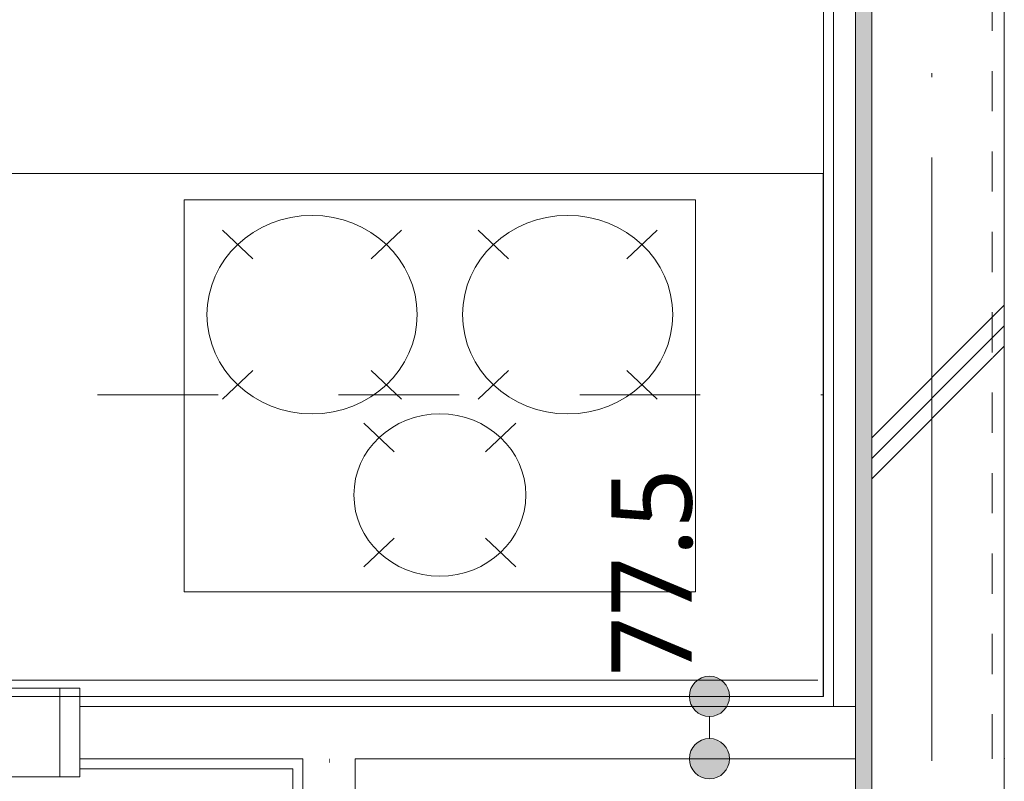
# Model space of a CAD drawing. Header units: millimetres. Extents: x 0 to 841, y 0 to 1188.
# Tile 85 of 98: x 702 to 726, y 976 to 995. Entities that reach past the tile are written whole.
import ezdxf
from ezdxf.xclip import XClip

# ---------------------------------------------------------------- set-up
doc = ezdxf.new("R2010")
doc.units = ezdxf.units.MM
doc.header["$MEASUREMENT"] = 0
doc.header["$XCLIPFRAME"] = 0
for name, pattern in [('Wipeout_Contour', [1000, 0, -1000]), ('破線', [6, 3, -3]), ('通り芯', [19, 15, -2, 0, -2]), ('ＪＷ点線１', [2, 1, -1])]:
    doc.linetypes.add(name, pattern=pattern)
for name, color, linetype, lineweight in [('Archicadドア_ペン_番号__23', 7, 'Continuous', 15), ('オブジェクト_ペン_番号__4', 7, 'Continuous', 5), ('壁-躯体_ペン_番号__141', 7, 'Continuous', 15), ('壁-間仕切り_ペン_番号__141', 7, 'Continuous', 15), ('室名.★_ペン_番号__46', 7, 'Continuous', 13), ('寸法_ペン_番号__45', 7, 'Continuous', 13), ('寸法_ペン_番号__46', 7, 'Continuous', 13), ('通り芯_ペン_番号__139', 8, 'Continuous', 5)]:
    doc.layers.add(name, color=color, linetype=linetype, lineweight=lineweight)
for name, color, linetype, lineweight, true_color in [('Archicadドア_ペン_番号__63', 251, 'Continuous', 5, 0x6a6a6a), ('壁-躯体_ペン_番号__161', 251, 'Continuous', 5, 0x6a6a6a), ('壁-躯体_ペン_番号__169', 253, 'Continuous', 5, 0xaaaaaa), ('壁-躯体_ペン_番号__174', 253, 'Continuous', 5, 0xaaaaaa), ('壁-間仕切り_ペン_番号__161', 251, 'Continuous', 5, 0x6a6a6a), ('寸法_ペン_番号__85', 251, 'Continuous', 5, 0x6a6a6a), ('床_ペン_番号__89', 251, 'Continuous', 5, 0x6a6a6a)]:
    doc.layers.add(name, color=color, linetype=linetype, lineweight=lineweight, true_color=true_color)
for name, color, linetype in [('EV.★', 7, 'Continuous'), ('壁-躯体', 7, 'Continuous'), ('壁-間仕切り', 7, 'Continuous'), ('寸法', 7, 'Continuous'), ('床', 7, 'Continuous')]:
    doc.layers.add(name, color=color, linetype=linetype)
doc.styles.add('GENERATED_STYLE_1', font='meiryo.ttc')
pattern_1 = [(45, (488.263, 926.959), (-12.7279, 12.7279), []), (45, (488.008, 927.213), (-12.7279, 12.7279), []), (45, (487.753, 927.468), (-12.7279, 12.7279), [])]

# ---------------------------------------------------------------- blocks, each defined once
blk = doc.blocks.new('*X61')
at = {"layer": '壁-躯体_ペン_番号__174', "linetype": 'Continuous', "lineweight": 5, "true_color": 0xaaaaaa}
blk.add_hatch(color=253, dxfattribs=at).paths.add_polyline_path([(722.363, 1021.334), (722.363, 977.583), (722.763, 977.445), (722.763, 1021.472)])
blk = doc.blocks.new('*X63')
at = {"layer": '壁-躯体_ペン_番号__174', "linetype": 'Continuous', "lineweight": 5, "true_color": 0xaaaaaa}
blk.add_hatch(color=253, dxfattribs=at).paths.add_polyline_path([(722.363, 976.309), (722.763, 976.309), (722.763, 977.445), (722.363, 977.583)])
blk = doc.blocks.new('*X64')
at = {"layer": '壁-躯体_ペン_番号__174', "linetype": 'Continuous', "lineweight": 5, "true_color": 0xaaaaaa}
blk.add_hatch(color=253, dxfattribs=at).paths.add_polyline_path([(722.363, 976.309), (722.363, 970.509), (722.763, 970.509), (722.763, 976.309)])
blk = doc.blocks.new('図面_6_6', base_point=(598.263, 1001.922))
at = {"layer": '壁-間仕切り_ペン_番号__141', "color": 7, "linetype": 'Continuous', "lineweight": 15}
blk.add_point((726.063, 976.309), dxfattribs=at)
at = {"color": 254, "linetype": 'Wipeout_Contour', "lineweight": 0, "ltscale": 22881.22973}
blk.add_wipeout([(488.263, 926.959), (582.263, 926.959), (724.263, 926.959), (724.263, 969.859), (709.263, 969.859), (709.263, 976.959), (724.263, 976.959), (724.263, 1021.959), (686.663, 1021.959), (686.663, 1062.859), (655.963, 1062.859), (655.963, 1094.959), (636.763, 1094.959), (636.763, 1078.959), (614.963, 1078.959), (614.963, 1061.059), (582.263, 1061.059), (582.263, 991.959), (488.263, 991.959)], dxfattribs=at).dxf.layer = '床'
at = {"layer": 'Archicadドア_ペン_番号__23', "color": 7, "linetype": 'Continuous', "lineweight": 15}
for p, q in [((702.563, 978.059), (702.563, 975.859)), ((702.563, 978.059), (703.063, 978.059)), ((702.563, 975.859), (703.063, 975.859))]:
    blk.add_line(p, q, dxfattribs=at)
at = {"layer": 'Archicadドア_ペン_番号__63', "color": 251, "linetype": 'Continuous', "lineweight": 5, "true_color": 0x6a6a6a}
for p, q in [((671.563, 978.059), (702.563, 978.059)), ((671.563, 975.859), (702.563, 975.859))]:
    blk.add_line(p, q, dxfattribs=at)
at = {"layer": 'オブジェクト_ペン_番号__4', "color": 7, "linetype": 'Continuous', "lineweight": 5}
for p, q in [((705.659, 990.209), (705.659, 980.459)), ((705.659, 990.209), (718.379, 990.209)), ((718.379, 990.209), (718.379, 980.459)), ((706.614, 989.451), (707.367, 988.741)), ((710.312, 988.741), (711.064, 989.451)), ((712.974, 989.451), (713.727, 988.741)), ((716.672, 988.741), (717.424, 989.451)), ((706.614, 985.253), (707.367, 985.963)), ((710.312, 985.963), (711.064, 985.253)), ((712.974, 985.253), (713.727, 985.963)), ((716.672, 985.963), (717.424, 985.253)), ((710.128, 984.651), (710.885, 983.937)), ((713.91, 984.651), (713.154, 983.937)), ((710.128, 981.083), (710.885, 981.797)), ((713.91, 981.083), (713.154, 981.797)), ((718.379, 980.459), (705.659, 980.459)), ((721.423, 978.259), (667.363, 978.259))]:
    blk.add_line(p, q, dxfattribs=at)
for centre, major_axis in [((708.839, 987.352), (2.615, 0)), ((715.199, 987.352), (2.615, 0)), ((712.019, 982.867), (2.139, 0))]:
    blk.add_ellipse(centre, major_axis=major_axis, ratio=0.943396, dxfattribs=at)
at = {"layer": '床_ペン_番号__89', "color": 251, "linetype": 'Continuous', "lineweight": 5, "true_color": 0x6a6a6a, "flags": 128}
blk.add_lwpolyline([(488.263, 926.959), (582.263, 926.959), (724.263, 926.959), (724.263, 969.859), (709.263, 969.859), (709.263, 976.959), (724.263, 976.959), (724.263, 1021.959), (686.663, 1021.959), (686.663, 1062.859), (655.963, 1062.859), (655.963, 1094.959), (636.763, 1094.959), (636.763, 1078.959), (614.963, 1078.959), (614.963, 1061.059), (582.263, 1061.059), (582.263, 991.959), (488.263, 991.959)], close=True, dxfattribs=at)
at = {"layer": '寸法_ペン_番号__46', "color": 7, "linetype": 'Continuous', "lineweight": 13, "insert": (718.326, 978.359), "char_height": 2, "width": 5.89974, "attachment_point": 7, "rotation": 90, "style": 'GENERATED_STYLE_1'}
blk.add_mtext('\\A1;{\\pql;\\fMeiryo|b0|i0|c128|p0;\\W1.000000;77.5}', dxfattribs=at)
at = {"color": 254, "linetype": 'Wipeout_Contour', "lineweight": 0, "ltscale": 4941.319994}
blk.add_wipeout([(726.063, 976.309), (726.063, 1022.609), (725.763, 1022.505), (725.763, 976.412)], dxfattribs=at).dxf.layer = '壁-躯体'
at = {"layer": '壁-躯体_ペン_番号__169', "linetype": 'Continuous', "lineweight": 5, "true_color": 0xaaaaaa}
h = blk.add_hatch(dxfattribs=at)
h.set_pattern_fill('コンクリート_構造2_0006', color=253, style=0, pattern_type=2)
h.set_pattern_definition(pattern_1)
h.paths.add_polyline_path([(726.063, 976.309), (726.063, 1022.609), (725.763, 1022.505), (725.763, 976.412)])
at = {"layer": '壁-躯体_ペン_番号__141', "color": 7, "linetype": 'Continuous', "lineweight": 15, "flags": 128}
blk.add_lwpolyline([(726.063, 976.309), (726.063, 1022.609)], dxfattribs=at)
at = {"color": 254, "linetype": 'Wipeout_Contour', "lineweight": 0, "ltscale": 4824.327939}
blk.add_wipeout([(703.063, 977.859), (703.063, 977.609), (709.263, 977.609), (709.263, 977.859)], dxfattribs=at).dxf.layer = '壁-間仕切り'
at = {"color": 254, "linetype": 'Wipeout_Contour', "lineweight": 0, "ltscale": 3646.117187}
blk.add_wipeout([(721.563, 977.859), (721.813, 977.773), (721.813, 977.859)], dxfattribs=at).dxf.layer = '壁-間仕切り'
at = {"color": 254, "linetype": 'Wipeout_Contour', "lineweight": 0, "ltscale": 3646.646873}
blk.add_wipeout([(722.288, 977.609), (722.363, 977.583), (722.363, 977.609)], dxfattribs=at).dxf.layer = '壁-間仕切り'
at = {"color": 254, "linetype": 'Wipeout_Contour', "lineweight": 0, "ltscale": 4818.245901}
blk.add_wipeout([(703.063, 976.309), (703.063, 976.059), (708.363, 976.059), (708.363, 976.309)], dxfattribs=at).dxf.layer = '壁-間仕切り'
at = {"layer": 'Archicadドア_ペン_番号__23', "color": 7, "linetype": 'Continuous', "lineweight": 15}
for p in [(703.063, 977.859), (703.063, 976.059)]:
    blk.add_point(p, dxfattribs=at)
at = {"layer": '壁-間仕切り_ペン_番号__141', "color": 7, "linetype": 'Continuous', "lineweight": 15, "flags": 128}
blk.add_lwpolyline([(709.263, 977.859), (703.063, 977.859)], dxfattribs=at)
at = {"color": 254, "linetype": 'Wipeout_Contour', "lineweight": 0, "ltscale": 4860.593736}
blk.add_wipeout([(721.563, 977.859), (721.563, 977.609), (721.813, 977.609), (721.813, 977.773)], dxfattribs=at).dxf.layer = '壁-間仕切り'
at = {"color": 254, "linetype": 'Wipeout_Contour', "lineweight": 0, "ltscale": 4824.751766}
blk.add_wipeout([(708.613, 976.309), (708.363, 976.309), (708.363, 976.059), (708.613, 976.059)], dxfattribs=at).dxf.layer = '壁-間仕切り'
at = {"layer": '壁-躯体_ペン_番号__161', "color": 251, "linetype": 'Continuous', "lineweight": 5, "true_color": 0x6a6a6a}
blk.add_line((721.813, 977.773), (721.813, 977.859), dxfattribs=at)
at = {"layer": '壁-間仕切り_ペン_番号__141', "color": 7, "linetype": 'Continuous', "lineweight": 15, "flags": 128}
blk.add_lwpolyline([(703.063, 976.059), (708.363, 976.059)], dxfattribs=at)
at = {"color": 254, "linetype": 'Wipeout_Contour', "lineweight": 0, "ltscale": 4821.051762}
blk.add_wipeout([(703.063, 977.609), (703.063, 976.309), (708.613, 976.309), (708.613, 977.609)], dxfattribs=at).dxf.layer = '壁-間仕切り'
at = {"layer": 'Archicadドア_ペン_番号__23', "color": 7, "linetype": 'Continuous', "lineweight": 15}
for p, q in [((703.063, 978.059), (703.063, 977.459)), ((703.063, 975.859), (703.063, 976.459))]:
    blk.add_line(p, q, dxfattribs=at)
at = {"layer": '壁-間仕切り_ペン_番号__141', "color": 7, "linetype": 'Continuous', "lineweight": 15}
for p, q in [((703.063, 977.609), (703.063, 977.859)), ((703.063, 976.309), (703.063, 977.609)), ((703.063, 976.059), (703.063, 976.309))]:
    blk.add_line(p, q, dxfattribs=at)
at = {"color": 254, "linetype": 'Wipeout_Contour', "lineweight": 0, "ltscale": 4828.317688}
blk.add_wipeout([(708.613, 976.309), (709.263, 976.309), (709.263, 977.609), (708.613, 977.609)], dxfattribs=at).dxf.layer = '壁-間仕切り'
at = {"layer": '壁-間仕切り_ペン_番号__161', "color": 251, "linetype": 'Continuous', "lineweight": 5, "true_color": 0x6a6a6a}
for p, q in [((708.613, 977.609), (703.063, 977.609)), ((709.263, 977.609), (708.613, 977.609)), ((703.063, 976.309), (708.613, 976.309)), ((708.613, 976.309), (708.613, 976.059))]:
    blk.add_line(p, q, dxfattribs=at)
at = {"color": 254, "linetype": 'Wipeout_Contour', "lineweight": 0, "ltscale": 4846.112145}
blk.add_wipeout([(721.563, 977.859), (709.263, 977.859), (709.263, 977.609), (721.563, 977.609)], dxfattribs=at).dxf.layer = '壁-間仕切り'
at = {"color": 254, "linetype": 'Wipeout_Contour', "lineweight": 0, "ltscale": 4825.809205}
blk.add_wipeout([(708.613, 976.059), (709.263, 976.059), (709.263, 976.309), (708.613, 976.309)], dxfattribs=at).dxf.layer = '壁-間仕切り'
at = {"layer": '壁-間仕切り_ペン_番号__141', "color": 7, "linetype": 'Continuous', "lineweight": 15, "flags": 128}
blk.add_lwpolyline([(721.563, 977.859), (709.263, 977.859)], dxfattribs=at)
at = {"color": 254, "linetype": 'Wipeout_Contour', "lineweight": 0, "ltscale": 4813.298779}
blk.add_wipeout([(708.363, 976.059), (708.363, 969.209), (708.613, 969.209), (708.613, 976.099)], dxfattribs=at).dxf.layer = '壁-間仕切り'
at = {"layer": '壁-間仕切り_ペン_番号__141', "color": 7, "linetype": 'Continuous', "lineweight": 15, "flags": 128}
blk.add_lwpolyline([(708.363, 976.059), (708.363, 969.209)], dxfattribs=at)
at = {"color": 254, "linetype": 'Wipeout_Contour', "lineweight": 0, "ltscale": 4817.401537}
blk.add_wipeout([(709.913, 970.509), (709.913, 976.309), (708.613, 976.099), (708.613, 970.509)], dxfattribs=at).dxf.layer = '壁-間仕切り'
at = {"layer": '壁-間仕切り_ペン_番号__161', "color": 251, "linetype": 'Continuous', "lineweight": 5, "true_color": 0x6a6a6a}
for p, q in [((708.613, 976.309), (708.613, 976.059)), ((708.613, 976.099), (708.613, 970.509))]:
    blk.add_line(p, q, dxfattribs=at)
at = {"layer": '壁-間仕切り_ペン_番号__161', "color": 251, "linetype": 'Continuous', "lineweight": 5, "true_color": 0x6a6a6a, "flags": 128}
blk.add_lwpolyline([(709.913, 970.509), (709.913, 976.309)], dxfattribs=at)
at = {"color": 254, "linetype": 'Wipeout_Contour', "lineweight": 0, "ltscale": 6060.124634}
blk.add_wipeout([(722.363, 977.583), (722.288, 977.609), (709.263, 977.609), (709.263, 976.309), (722.363, 976.309)], dxfattribs=at).dxf.layer = '壁-間仕切り'
at = {"layer": '寸法', "linetype": 'Continuous', "lineweight": 0, "true_color": 0x000000}
for points in [[(718.226, 977.859), (718.264, 977.667), (718.372, 977.505), (718.534, 977.397), (718.726, 977.359), (718.917, 977.397), (719.079, 977.505), (719.188, 977.667), (719.226, 977.859), (719.188, 978.05), (719.079, 978.212), (718.917, 978.321), (718.726, 978.359), (718.534, 978.321), (718.372, 978.212), (718.264, 978.05)], [(718.226, 976.309), (718.264, 976.117), (718.372, 975.955), (718.534, 975.847), (718.726, 975.809), (718.917, 975.847), (719.079, 975.955), (719.188, 976.117), (719.226, 976.309), (719.188, 976.5), (719.079, 976.662), (718.917, 976.771), (718.726, 976.809), (718.534, 976.771), (718.372, 976.662), (718.264, 976.5)]]:
    blk.add_hatch(color=18, dxfattribs=at).paths.add_polyline_path(points)
at = {"layer": '壁-躯体_ペン_番号__161', "color": 251, "linetype": 'Continuous', "lineweight": 5, "true_color": 0x6a6a6a}
for p, q in [((722.363, 977.609), (722.288, 977.609)), ((722.363, 977.583), (722.363, 977.609))]:
    blk.add_line(p, q, dxfattribs=at)
at = {"layer": '壁-間仕切り_ペン_番号__161', "color": 251, "linetype": 'Continuous', "lineweight": 5, "true_color": 0x6a6a6a}
for p, q in [((721.813, 977.609), (721.813, 977.773)), ((721.813, 977.609), (709.263, 977.609)), ((721.813, 977.609), (722.288, 977.609)), ((722.363, 977.583), (722.363, 976.309))]:
    blk.add_line(p, q, dxfattribs=at)
at = {"layer": '壁-間仕切り_ペン_番号__161', "color": 251, "linetype": 'Continuous', "lineweight": 5, "true_color": 0x6a6a6a, "flags": 128}
blk.add_lwpolyline([(709.913, 976.309), (722.363, 976.309)], dxfattribs=at)
at = {"layer": '寸法_ペン_番号__45', "color": 7, "linetype": 'Continuous', "lineweight": 13}
for centre in [(718.726, 977.859), (718.726, 976.309)]:
    blk.add_circle(centre, 0.5, dxfattribs=at)
at = {"layer": '寸法_ペン_番号__85', "color": 251, "linetype": 'Continuous', "lineweight": 5, "true_color": 0x6a6a6a}
blk.add_line((718.726, 977.359), (718.726, 976.809), dxfattribs=at)
at = {"layer": '室名.★_ペン_番号__46', "color": 7, "linetype": 'Continuous', "lineweight": 13, "insert": (692.745, 1001.871), "char_height": 3, "attachment_point": 2, "style": 'GENERATED_STYLE_1'}
blk.add_mtext('\\A1;{\\pqc;\\pt0,920;\\fMeiryo|b0|i0|c128|p0;\\W1.000000;キッチン\\fMeiryo|b0|i0|c128|p0;\\W1.000000;\\A1{\\H.66x;\\S^  ;}\\fMeiryo|b0|i0|c128|p0;\\W1.000000;\\fMeiryo|b0|i0|c128|p0;\\W1.000000;\\A1{\\H.66x;\\S^  ;}\\fMeiryo|b0|i0|c128|p0;\\W1.000000;\\fMeiryo|b0|i0|c128|p0;\\W1.000000;\\fMeiryo|b0|i0|c128|p0;\\W1.000000;\\fMeiryo|b0|i0|c128|p0;\\W1.000000;\\fMeiryo|b0|i0|c128|p0;\\W1.000000;\\fMeiryo|b0|i0|c128|p0;\\W1.000000;\\fMeiryo|b0|i0|c128|p0;\\W1.000000;\\A1{\\H.66x;\\S^  ;}\\fMeiryo|b0|i0|c128|p0;\\W1.000000;\\fMeiryo|b0|i0|c128|p0;\\W1.000000;\\A1{\\H.66x;\\S^  ;}\\fMeiryo|b0|i0|c128|p0;\\W1.000000;\\fMeiryo|b0|i0|c128|p0;\\W1.000000;\\fMeiryo|b0|i0|c128|p0;\\W1.000000;\\fMeiryo|b0|i0|c128|p0;\\W1.000000;\\fMeiryo|b0|i0|c128|p0;\\W1.000000;\\fMeiryo|b0|i0|c128|p0;\\W1.000000;\\fMeiryo|b0|i0|c128|p0;\\W1.000000;\\A1{\\H.66x;\\S^  ;}\\fMeiryo|b0|i0|c128|p0;\\W1.000000;\\fMeiryo|b0|i0|c128|p0;\\W1.000000;\\A1{\\H.66x;\\S^  ;}\\fMeiryo|b0|i0|c128|p0;\\W1.000000;\\fMeiryo|b0|i0|c128|p0;\\W1.000000;\\fMeiryo|b0|i0|c128|p0;\\W1.000000;\\fMeiryo|b0|i0|c128|p0;\\W1.000000;\\fMeiryo|b0|i0|c128|p0;\\W1.000000;\\fMeiryo|b0|i0|c128|p0;\\W1.000000;\\fMeiryo|b0|i0|c128|p0;\\W1.000000;\\A1{\\H.66x;\\S^  ;}\\fMeiryo|b0|i0|c128|p0;\\W1.000000;\\fMeiryo|b0|i0|c128|p0;\\W1.000000;\\A1{\\H.66x;\\S^  ;}\\fMeiryo|b0|i0|c128|p0;\\W1.000000;\\fMeiryo|b0|i0|c128|p0;\\W1.000000;\\fMeiryo|b0|i0|c128|p0;\\W1.000000;\\fMeiryo|b0|i0|c128|p0;\\W1.000000;\\fMeiryo|b0|i0|c128|p0;\\W1.000000;\\fMeiryo|b0|i0|c128|p0;\\W1.000000;\\fMeiryo|b0|i0|c128|p0;\\W1.000000;\\A1{\\H.66x;\\S^  ;}\\fMeiryo|b0|i0|c128|p0;\\W1.000000;\\fMeiryo|b0|i0|c128|p0;\\W1.000000;\\A1{\\H.66x;\\S^  ;}\\fMeiryo|b0|i0|c128|p0;\\W1.000000;\\fMeiryo|b0|i0|c128|p0;\\W1.000000;\\fMeiryo|b0|i0|c128|p0;\\W1.000000;\\fMeiryo|b0|i0|c128|p0;\\W1.000000;\\fMeiryo|b0|i0|c128|p0;\\W1.000000;\\fMeiryo|b0|i0|c128|p0;\\W1.000000;\\fMeiryo|b0|i0|c128|p0;\\W1.000000;\\fMeiryo|b0|i0|c128|p0;\\W1.000000;}', dxfattribs=at)
at = {"color": 254, "linetype": 'Wipeout_Contour', "lineweight": 0, "ltscale": 3645.935473}
blk.add_wipeout([(721.813, 977.609), (722.288, 977.609), (721.813, 977.773)], dxfattribs=at).dxf.layer = '壁-躯体'
at = {"color": 254, "linetype": 'Wipeout_Contour', "lineweight": 0, "ltscale": 4931.369734}
blk.add_wipeout([(721.563, 1021.059), (721.563, 977.859), (721.813, 977.859), (721.813, 1021.059)], dxfattribs=at).dxf.layer = '壁-躯体'
at = {"layer": 'オブジェクト_ペン_番号__4', "color": 7, "linetype": 'Continuous', "lineweight": 5}
for p, q in [((667.499, 990.859), (721.559, 990.859)), ((721.559, 990.859), (721.559, 977.859)), ((721.559, 977.859), (667.499, 977.859))]:
    blk.add_line(p, q, dxfattribs=at)
at = {"layer": 'オブジェクト_ペン_番号__4', "color": 7, "linetype": '破線', "lineweight": 5}
blk.add_line((667.499, 985.359), (721.559, 985.359), dxfattribs=at)
at = {"layer": '壁-躯体_ペン_番号__141', "color": 7, "linetype": 'Continuous', "lineweight": 15, "flags": 128}
blk.add_lwpolyline([(721.563, 1021.059), (721.563, 977.859)], dxfattribs=at)
at = {"color": 254, "linetype": 'Wipeout_Contour', "lineweight": 0, "ltscale": 7398.288736}
blk.add_wipeout([(722.288, 1021.309), (721.813, 1021.145), (721.813, 977.773), (722.288, 977.609), (722.363, 977.609), (722.363, 1021.309)], dxfattribs=at).dxf.layer = '壁-躯体'
at = {"layer": '壁-躯体_ペン_番号__161', "color": 251, "linetype": 'Continuous', "lineweight": 5, "true_color": 0x6a6a6a}
for p in [(721.813, 1021.059), (721.813, 977.773)]:
    blk.add_line(p, (721.813, 977.859), dxfattribs=at)
at = {"layer": '壁-間仕切り_ペン_番号__161', "color": 251, "linetype": 'Continuous', "lineweight": 5, "true_color": 0x6a6a6a}
blk.add_line((721.813, 977.609), (721.813, 977.773), dxfattribs=at)
at = {"color": 254, "linetype": 'Wipeout_Contour', "lineweight": 0, "ltscale": 4933.427861}
blk.add_wipeout([(722.363, 1021.334), (722.363, 977.583), (722.763, 977.445), (722.763, 1021.472)], dxfattribs=at).dxf.layer = '壁-躯体'
at = {"layer": '壁-躯体_ペン_番号__161', "color": 251, "linetype": 'Continuous', "lineweight": 5, "true_color": 0x6a6a6a}
for p, q in [((722.363, 1021.309), (722.363, 977.609)), ((722.363, 977.609), (722.288, 977.609)), ((722.363, 977.583), (722.363, 977.609))]:
    blk.add_line(p, q, dxfattribs=at)
at = {"layer": '壁-間仕切り_ペン_番号__161', "color": 251, "linetype": 'Continuous', "lineweight": 5, "true_color": 0x6a6a6a}
blk.add_line((721.813, 977.609), (722.288, 977.609), dxfattribs=at)
at = {"layer": 'EV.★', "color": 7, "linetype": 'Continuous', "lineweight": 5}
blk.add_blockref('*X61', (0, 0), dxfattribs=at)
at = {"color": 254, "linetype": 'Wipeout_Contour', "lineweight": 0, "ltscale": 4937.431138}
blk.add_wipeout([(725.763, 976.412), (725.763, 1022.505), (722.763, 1021.472), (722.763, 977.445)], dxfattribs=at).dxf.layer = '壁-躯体'
at = {"layer": '壁-躯体_ペン_番号__169', "linetype": 'Continuous', "lineweight": 5, "true_color": 0xaaaaaa}
h = blk.add_hatch(dxfattribs=at)
h.set_pattern_fill('コンクリート_構造2_0006', color=253, style=0, pattern_type=2)
h.set_pattern_definition(pattern_1)
h.paths.add_polyline_path([(725.763, 976.412), (725.763, 1022.505), (722.763, 1021.472), (722.763, 977.445)])
at = {"layer": '壁-躯体_ペン_番号__141', "color": 7, "linetype": 'ＪＷ点線１', "lineweight": 15}
blk.add_line((725.763, 976.412), (725.763, 1022.505), dxfattribs=at)
at = {"layer": '壁-躯体_ペン_番号__141', "color": 7, "linetype": 'Continuous', "lineweight": 15}
blk.add_line((722.763, 1021.472), (722.763, 977.445), dxfattribs=at)
at = {"color": 254, "linetype": 'Wipeout_Contour', "lineweight": 0, "ltscale": 3649.705618}
blk.add_wipeout([(725.763, 976.412), (725.763, 976.309), (726.063, 976.309)], dxfattribs=at).dxf.layer = '壁-躯体'
at = {"layer": '壁-躯体_ペン_番号__169', "linetype": 'Continuous', "lineweight": 5, "true_color": 0xaaaaaa}
h = blk.add_hatch(dxfattribs=at)
h.set_pattern_fill('コンクリート_構造2_0006', color=253, style=0, pattern_type=2)
h.set_pattern_definition(pattern_1)
h.paths.add_polyline_path([(725.763, 976.412), (725.763, 976.309), (726.063, 976.309)])
at = {"color": 254, "linetype": 'Wipeout_Contour', "lineweight": 0, "ltscale": 4862.752928}
blk.add_wipeout([(722.763, 976.309), (725.763, 976.309), (725.763, 976.412), (722.763, 977.445)], dxfattribs=at).dxf.layer = '壁-躯体'
at = {"layer": '壁-躯体_ペン_番号__169', "linetype": 'Continuous', "lineweight": 5, "true_color": 0xaaaaaa}
h = blk.add_hatch(dxfattribs=at)
h.set_pattern_fill('コンクリート_構造2_0006', color=253, style=0, pattern_type=2)
h.set_pattern_definition(pattern_1)
h.paths.add_polyline_path([(722.763, 976.309), (725.763, 976.309), (725.763, 976.412), (722.763, 977.445)])
at = {"color": 254, "linetype": 'Wipeout_Contour', "lineweight": 0, "ltscale": 4860.287824}
blk.add_wipeout([(722.363, 976.309), (722.763, 976.309), (722.763, 977.445), (722.363, 977.583)], dxfattribs=at).dxf.layer = '壁-躯体'
at = {"color": 254, "linetype": 'Wipeout_Contour', "lineweight": 0, "ltscale": 4857.119006}
blk.add_wipeout([(726.063, 970.509), (726.063, 976.309), (725.763, 976.309), (725.763, 970.509)], dxfattribs=at).dxf.layer = '壁-躯体'
at = {"layer": '壁-躯体_ペン_番号__169', "linetype": 'Continuous', "lineweight": 5, "true_color": 0xaaaaaa}
h = blk.add_hatch(dxfattribs=at)
h.set_pattern_fill('コンクリート_構造2_0006', color=253, style=0, pattern_type=2)
h.set_pattern_definition(pattern_1)
h.paths.add_polyline_path([(726.063, 970.509), (726.063, 976.309), (725.763, 976.309), (725.763, 970.509)])
at = {"layer": '壁-躯体_ペン_番号__141', "color": 7, "linetype": 'Continuous', "lineweight": 15, "flags": 128}
blk.add_lwpolyline([(726.063, 970.509), (726.063, 976.309)], dxfattribs=at)
at = {"layer": '壁-間仕切り_ペン_番号__141', "color": 7, "linetype": 'Continuous', "lineweight": 15}
blk.add_point((726.063, 976.309), dxfattribs=at)
at = {"layer": 'EV.★', "color": 7, "linetype": 'Continuous', "lineweight": 5}
blk.add_blockref('*X63', (0, 0), dxfattribs=at)
at = {"color": 254, "linetype": 'Wipeout_Contour', "lineweight": 0, "ltscale": 4849.120159}
blk.add_wipeout([(722.363, 976.309), (722.363, 970.509), (722.763, 970.509), (722.763, 976.309)], dxfattribs=at).dxf.layer = '壁-躯体'
at = {"layer": '壁-躯体_ペン_番号__161', "color": 251, "linetype": 'Continuous', "lineweight": 5, "true_color": 0x6a6a6a, "flags": 128}
blk.add_lwpolyline([(722.363, 976.309), (722.363, 970.509)], dxfattribs=at)
at = {"layer": '壁-間仕切り_ペン_番号__161', "color": 251, "linetype": 'Continuous', "lineweight": 5, "true_color": 0x6a6a6a}
blk.add_line((722.363, 977.583), (722.363, 976.309), dxfattribs=at)
at = {"layer": 'EV.★', "color": 7, "linetype": 'Continuous', "lineweight": 5}
blk.add_blockref('*X64', (0, 0), dxfattribs=at)
at = {"color": 254, "linetype": 'Wipeout_Contour', "lineweight": 0, "ltscale": 4853.177607}
blk.add_wipeout([(725.763, 970.509), (725.763, 976.309), (722.763, 976.309), (722.763, 970.509)], dxfattribs=at).dxf.layer = '壁-躯体'
at = {"layer": '壁-躯体_ペン_番号__169', "linetype": 'Continuous', "lineweight": 5, "true_color": 0xaaaaaa}
h = blk.add_hatch(dxfattribs=at)
h.set_pattern_fill('コンクリート_構造2_0006', color=253, style=0, pattern_type=2)
h.set_pattern_definition(pattern_1)
h.paths.add_polyline_path([(725.763, 970.509), (725.763, 976.309), (722.763, 976.309), (722.763, 970.509)])
at = {"layer": '壁-躯体_ペン_番号__141', "color": 7, "linetype": 'Continuous', "lineweight": 15}
blk.add_line((722.763, 976.309), (722.763, 970.509), dxfattribs=at)
at = {"layer": '壁-躯体_ペン_番号__141', "color": 7, "linetype": 'ＪＷ点線１', "lineweight": 15}
blk.add_line((725.763, 970.509), (725.763, 976.309), dxfattribs=at)
at = {"layer": '壁-間仕切り_ペン_番号__141', "color": 7, "linetype": 'Continuous', "lineweight": 15}
blk.add_line((722.763, 977.445), (722.763, 976.309), dxfattribs=at)
at = {"layer": '壁-間仕切り_ペン_番号__141', "color": 7, "linetype": 'ＪＷ点線１', "lineweight": 15}
blk.add_line((725.763, 976.309), (725.763, 976.412), dxfattribs=at)
at = {"layer": '通り芯_ペン_番号__139', "color": 8, "linetype": '通り芯', "lineweight": 5}
blk.add_line((724.263, 1124.959), (724.263, 886.959), dxfattribs=at)

msp = doc.modelspace()

# ---------------------------------------------------------------- block references
at = {"color": 7, "linetype": 'Continuous', "lineweight": 5}
ref = msp.add_blockref('図面_6_6', (598.263, 1001.922), dxfattribs=at)
XClip(ref).set_block_clipping_path([(424.0552611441, 854.4891387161), (772.4698611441, 1149.3547809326)])

doc.saveas('drawing.dxf')
